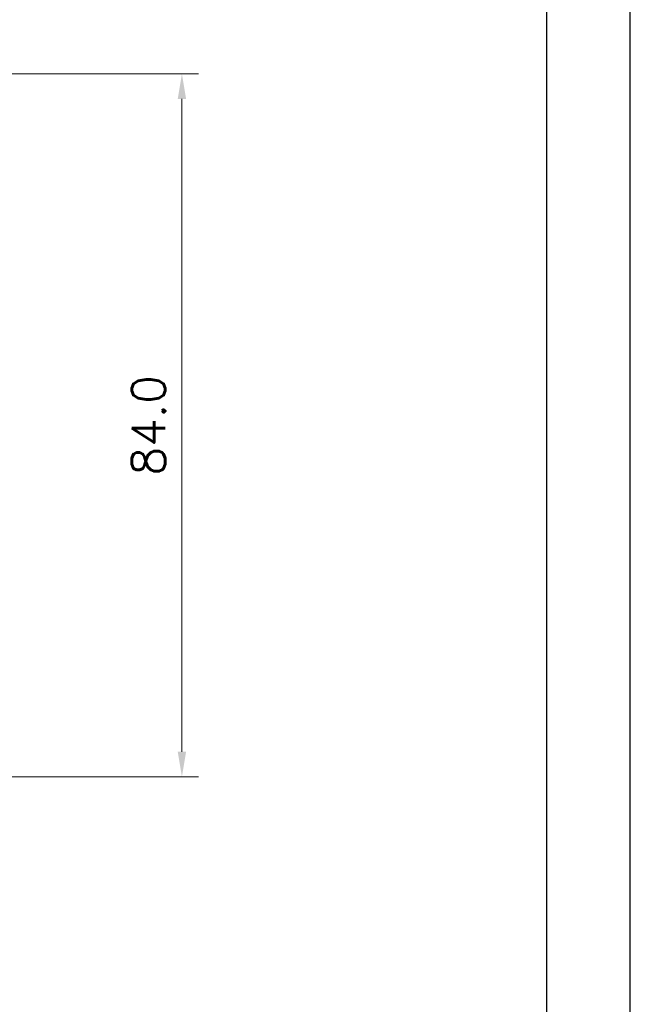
# Model space of a CAD drawing. Header units: inches. Extents: x 599 to 5108, y -11 to 2887.
# Tile 7 of 8: x 946 to 1019, y 65 to 182. Entities that reach past the tile are written whole.
import ezdxf

# ---------------------------------------------------------------- set-up
doc = ezdxf.new("R2010")
doc.units = ezdxf.units.IN
doc.header["$MEASUREMENT"] = 0
doc.styles.add('ROMANS', font='romans')
doc.dimstyles.new('yutana', dxfattribs={"dimscale": 2, "dimtxt": 2, "dimasz": 1.5, "dimexe": 1, "dimexo": 1, "dimgap": 1, "dimtad": 1, "dimdec": 1, "dimzin": 0, "dimdsep": 46, "dimtxsty": 'ROMANS', "dimcen": 0, "dimadec": 0, "dimazin": 0, "dimtp": 0.01, "dimtm": 0.01, "dimtfac": 1, "dimtdec": 1, "dimtmove": 0, "dimatfit": 3, "dimfxl": 1, "dimtolj": 1, "dimtzin": 0, "dimlwd": 0, "dimlwe": 0, "dimarcsym": 0})

# ---------------------------------------------------------------- blocks, each defined once
blk = doc.blocks.new('*D37')
at = {"color": 0, "lineweight": 0}
for p, q in [((944.97, 175.96), (967.72, 175.96)), ((965.72, 172.96), (965.72, 94.96)), ((880.97, 91.96), (967.72, 91.96))]:
    blk.add_line(p, q, dxfattribs=at)
at = {"color": 0}
for points in [[(965.22, 172.96), (966.22, 172.96), (965.72, 175.96)], [(965.22, 94.96), (966.22, 94.96), (965.72, 91.96)]]:
    blk.add_solid(points, dxfattribs=at)
at = {"layer": 'Defpoints', "color": 0}
for p in [(942.97, 175.96), (878.97, 91.96), (965.72, 91.96)]:
    blk.add_point(p, dxfattribs=at)
at = {"color": 0, "insert": (961.72, 133.96), "char_height": 4, "attachment_point": 5, "rotation": 90, "style": 'ROMANS'}
blk.add_mtext('\\A1;84.0', dxfattribs=at)
blk = doc.blocks.new('*D38')
at = {"color": 0, "lineweight": 0}
for p, q in [((947.36, 187), (943.27, 179.94)), ((970.12, 187), (947.36, 187)), ((940.17, 174.57), (941.77, 177.34)), ((938.66, 171.97), (937.16, 169.38))]:
    blk.add_line(p, q, dxfattribs=at)
at = {"color": 0}
for points in [[(942.84, 180.19), (943.7, 179.69), (941.77, 177.34)], [(938.23, 172.23), (939.1, 171.72), (940.17, 174.57)]]:
    blk.add_solid(points, dxfattribs=at)
at = {"layer": 'Defpoints', "color": 0}
for p in [(941.77, 177.34), (940.17, 174.57)]:
    blk.add_point(p, dxfattribs=at)
at = {"color": 0, "insert": (959.74, 191), "char_height": 4, "attachment_point": 5, "style": 'ROMANS'}
blk.add_mtext('\\A1;2-∅3.2', dxfattribs=at)

msp = doc.modelspace()

# ---------------------------------------------------------------- linework, layer by layer
at = {"ltscale": 5}
for points in [[(599.35, -10.76), (1019.35, -10.76), (1019.35, 286.24), (599.35, 286.24)], [(609.35, -0.76), (1009.35, -0.76), (1009.35, 276.24), (609.35, 276.24)]]:
    msp.add_lwpolyline(points, close=True, dxfattribs=at)

# ---------------------------------------------------------------- dimensions: what is measured, and where the dimension line sits
dim = msp.add_diameter_dim_2p(p1=(940.17, 174.57), p2=(941.77, 177.34), text='2-<>', dimstyle='yutana', override={"dimtoh": 1})
dim.commit()
dim.dimension.update_dxf_attribs({"geometry": '*D38', "text_midpoint": (959.74, 187), "dimtype": 163})
dim = msp.add_linear_dim(base=(965.72, 91.96), p1=(942.97, 175.96), p2=(878.97, 91.96), angle=90, dimstyle='yutana')
dim.commit()
dim.dimension.update_dxf_attribs({"geometry": '*D37', "text_midpoint": (965.72, 133.96), "dimtype": 160})

doc.saveas('drawing.dxf')
